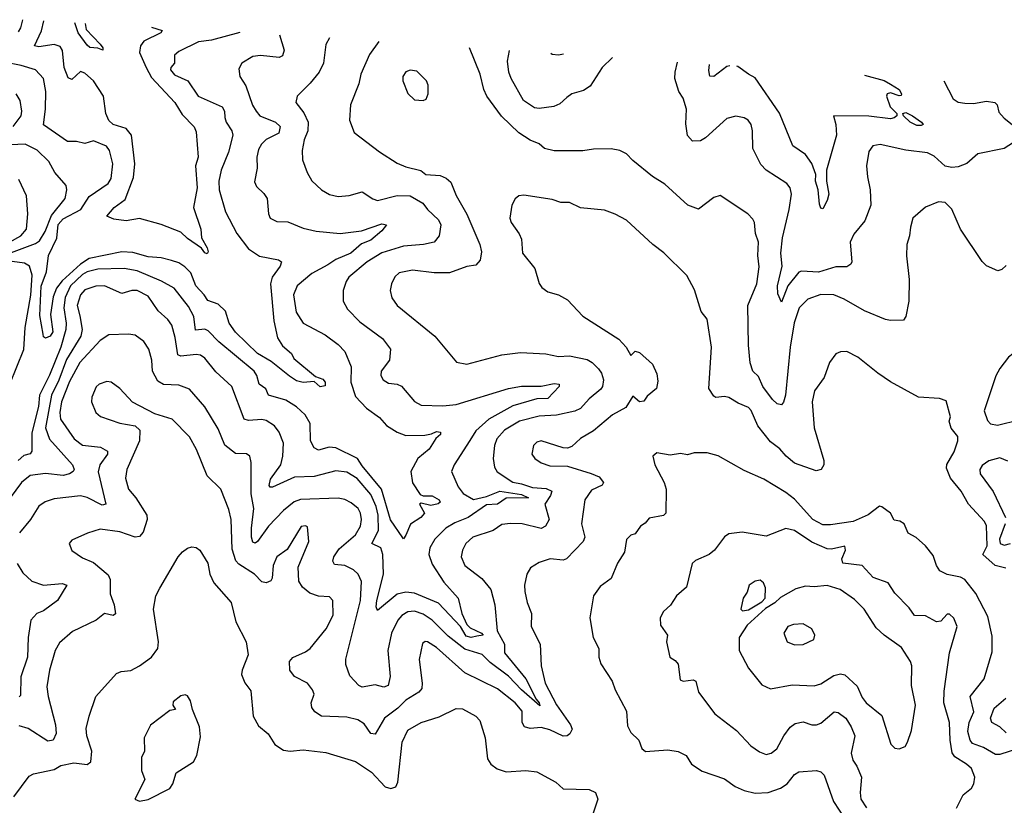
# Model space of a CAD drawing. Extents: x 1245515 to 1420776, y 606314 to 671314.
# Tile 35 of 256: x 1256367 to 1260876, y 667126 to 670725. Entities that reach past the tile are written whole.
import ezdxf

# ---------------------------------------------------------------- set-up
doc = ezdxf.new("R2010")
doc.units = 0

msp = doc.modelspace()

# ---------------------------------------------------------------- linework, layer by layer
at = {"layer": '0CON10XD'}
for points in [[(1256360.9, 670669.1), (1256372.4, 670687.6), (1256380.6, 670724.6)], [(1256969.7, 670689.9), (1257018.8, 670675), (1257013.8, 670665), (1256935, 670625.9), (1256919.3, 670605), (1256915.3, 670575), (1256945.2, 670505), (1256970.6, 670460.6), (1257077.1, 670345), (1257110.5, 670290.5), (1257165, 670233.3), (1257175, 670211.2), (1257184.5, 670095), (1257171.5, 670055), (1257179.2, 669955), (1257161.9, 669865), (1257195.8, 669765), (1257198.8, 669725), (1257225, 669680), (1257229.3, 669660.7), (1257225, 669652), (1257215, 669657.1), (1257198.8, 669678.8), (1257135, 669722.2), (1257105, 669751.4), (1257015, 669786.7), (1256915, 669814), (1256855, 669803.3), (1256798.3, 669811.7), (1256766.2, 669825), (1256800, 669865), (1256849.7, 669900.3), (1256887.8, 670002.2), (1256893.7, 670065), (1256878, 670195), (1256855, 670226.7), (1256795, 670244.2), (1256775, 670262.7), (1256761.9, 670295), (1256750.8, 670375), (1256704.4, 670445), (1256665, 670480), (1256645, 670487.1), (1256605, 670450), (1256588.8, 670458.8), (1256569.6, 670505), (1256563, 670583), (1256551.9, 670601.9), (1256525, 670611.2), (1256455, 670600), (1256434.5, 670604.5), (1256467.1, 670672.9), (1256477.2, 670718.9)], [(1256666.7, 670707.8), (1256670.4, 670680.4), (1256735, 670612), (1256746.9, 670595), (1256746.7, 670585), (1256725, 670594.4), (1256687.6, 670597.6), (1256675, 670608.1), (1256634.7, 670665), (1256618.6, 670710.6)], [(1257375.3, 670665.9), (1257245, 670631.1), (1257185, 670623.4), (1257095, 670579.6), (1257075, 670562), (1257076.1, 670525), (1257058.5, 670505), (1257057.7, 670495), (1257075, 670472.5), (1257136.7, 670445), (1257184.7, 670374.8), (1257293.6, 670325), (1257304.7, 670305), (1257306.5, 670276.5), (1257312.1, 670255), (1257338.9, 670215), (1257342.5, 670195), (1257322.8, 670117.2), (1257289.3, 670035), (1257278.8, 669985), (1257280.3, 669945), (1257308.9, 669845), (1257360.4, 669745), (1257415, 669675.4), (1257465, 669641.2), (1257552.5, 669625), (1257565.5, 669615.5), (1257560, 669595), (1257522.4, 669545), (1257515.7, 669514.3), (1257531.2, 669345), (1257547.8, 669267.8), (1257570.9, 669230.9), (1257611.2, 669195), (1257622.3, 669172.3), (1257720.8, 669090.8), (1257755, 669077.5), (1257766.2, 669065), (1257765, 669048), (1257742.7, 669042.7), (1257715, 669067.5), (1257665, 669062.5), (1257635, 669071.1), (1257601.8, 669091.8), (1257518.7, 669158.7), (1257455, 669196.4), (1257355, 669292.9), (1257326.4, 669335), (1257309.7, 669389.7), (1257275, 669421.3), (1257227.8, 669437.8), (1257212.1, 669465), (1257174, 669505), (1257150.3, 669565), (1257122.5, 669592.5), (1257095, 669610.6), (1257062.3, 669622.3), (1257015, 669634.1), (1256955, 669638.8), (1256885, 669659), (1256835, 669661.6), (1256685, 669630.9), (1256645, 669605.5), (1256560.9, 669529.1), (1256534.5, 669495), (1256520.4, 669455), (1256507.1, 669375), (1256518.9, 669295), (1256505.7, 669275), (1256485, 669265.8), (1256475, 669272.5), (1256474, 669284), (1256459.6, 669369.6), (1256465, 669504), (1256490.1, 669569.9), (1256498.2, 669645), (1256536.8, 669723.2), (1256542.9, 669787.1), (1256565, 669812.7), (1256647, 669855), (1256684.5, 669915.5), (1256772, 669975), (1256785, 669998), (1256793.5, 670065), (1256777.7, 670125), (1256764, 670145), (1256705, 670170), (1256665, 670157.1), (1256626.2, 670166.2), (1256585, 670166.5), (1256475, 670242.5), (1256484.2, 670315), (1256485.9, 670395), (1256476.2, 670455), (1256438.6, 670495), (1256374, 670515), (1256295, 670529.8)], [(1257784.8, 670641.2), (1257768.3, 670611.7), (1257757.5, 670525), (1257738.5, 670485), (1257696.7, 670433.3), (1257637.1, 670375), (1257631.9, 670345), (1257668.3, 670298.3), (1257688.2, 670255), (1257686.2, 670215), (1257670, 670175), (1257660.9, 670125), (1257662.1, 670082.1), (1257683.1, 670025), (1257705, 669987.1), (1257748.6, 669945), (1257785, 669923.6), (1257825, 669914.5), (1257875, 669919.4), (1257935, 669935.7), (1257983.4, 669903.4), (1258005, 669897.1), (1258095, 669918.9), (1258155, 669918.2), (1258213.5, 669883.5), (1258233.6, 669855), (1258285, 669807.5), (1258295.4, 669785), (1258287.5, 669735), (1258265, 669705.6), (1258215.3, 669694.7), (1258125, 669687), (1258025, 669657.3), (1257958.5, 669615), (1257874.6, 669545), (1257861.3, 669525), (1257848.2, 669485), (1257848.8, 669435), (1257868, 669398), (1257925, 669340), (1258027.8, 669265), (1258064.3, 669215), (1258060, 669165), (1258021.4, 669115), (1258020, 669095), (1258030.8, 669075), (1258055, 669059.4), (1258095, 669055.5), (1258115, 669045.6), (1258175, 668975.8), (1258205, 668958.9), (1258305, 668955.4), (1258365, 668961.4), (1258605, 669035.3), (1258665, 669045.8), (1258755, 669046.3), (1258815, 669059), (1258836.9, 669055), (1258836.8, 669045), (1258785, 668989.5), (1258735, 668987.3), (1258625, 668956.4), (1258515, 668895.6), (1258455, 668841.3), (1258427.8, 668797.8), (1258356.4, 668685), (1258344.5, 668655), (1258374.4, 668585), (1258397.9, 668555), (1258445, 668526.9), (1258505, 668540.3), (1258565, 668565.5), (1258665, 668549.4), (1258697.5, 668535), (1258595, 668533.7), (1258555, 668506), (1258505, 668502.1), (1258420.4, 668445), (1258359.6, 668420.4), (1258318.7, 668395), (1258267.6, 668345), (1258244.4, 668305.6), (1258240.5, 668275), (1258255, 668230), (1258308.5, 668148.5), (1258374.2, 668075), (1258391, 668005), (1258415.2, 667955), (1258429.4, 667939.4), (1258482, 667915), (1258490, 667905), (1258460.8, 667900.8), (1258435, 667894.6), (1258411.7, 667901.7), (1258386, 667946), (1258285, 668051.4), (1258175, 668098.3), (1258135, 668102.9), (1258095, 668092.6), (1258005, 668018), (1257999.6, 668035), (1258002.7, 668065), (1258033, 668185), (1258029.8, 668275), (1258020.4, 668305), (1257979.4, 668325), (1258010.5, 668385), (1258007.8, 668455), (1257999.5, 668495), (1257975, 668549.6), (1257912.9, 668622.9), (1257865, 668652.7), (1257815, 668658.4), (1257715, 668632.3), (1257625, 668629.1), (1257525, 668583.9), (1257513.3, 668583.3), (1257508.6, 668591.4), (1257515, 668619.5), (1257562.1, 668685), (1257571.8, 668725), (1257574.6, 668785), (1257555.3, 668835.3), (1257533.8, 668863.8), (1257495, 668888.9), (1257475, 668893.4), (1257415, 668888.4), (1257394.9, 668894.9), (1257338.5, 669045), (1257265, 669111.8), (1257214.5, 669175), (1257195, 669187.3), (1257175, 669190.9), (1257105, 669184.2), (1257090.2, 669190.2), (1257079.4, 669269.4), (1257063.2, 669325), (1257045, 669350.9), (1257000.6, 669390.6), (1256955, 669458.8), (1256905, 669484.6), (1256880, 669485), (1256835, 669470), (1256755, 669505.8), (1256715, 669504.7), (1256665, 669487.3), (1256644.9, 669465.1), (1256629.6, 669415), (1256641.8, 669368.2), (1256652.5, 669305), (1256647.4, 669275), (1256581.7, 669168.3), (1256545.8, 669074.2), (1256511.7, 669005), (1256484.2, 668855), (1256503.7, 668803.7), (1256608.9, 668685), (1256615.6, 668665), (1256610.8, 668655), (1256594.3, 668645), (1256565, 668637.3), (1256485, 668646.7), (1256415, 668636.8), (1256375.4, 668605), (1256323.6, 668535)], [(1257556.1, 670655.3), (1257577.8, 670585), (1257570.9, 670559.1), (1257555, 670551.5), (1257469.1, 670560.9), (1257435, 670556.4), (1257384, 670525), (1257369.5, 670499.5), (1257374.4, 670465), (1257401.7, 670421.7), (1257433.4, 670333.4), (1257450, 670305), (1257466.7, 670285), (1257538.6, 670255), (1257560, 670235), (1257553.3, 670205), (1257495, 670176.2), (1257474.5, 670155), (1257460.5, 670129.5), (1257452.4, 670095), (1257453.8, 670045), (1257442.6, 669982.6), (1257451.1, 669961.1), (1257485, 669928.6), (1257499.4, 669905), (1257505.6, 669835), (1257514.2, 669815), (1257545, 669800), (1257595, 669798.1), (1257665, 669769.6), (1257725, 669756), (1257835, 669744.8), (1257932.5, 669757.5), (1258025, 669790), (1258046.2, 669785), (1258025, 669757.1), (1257975.4, 669715), (1257932.3, 669697.7), (1257883.8, 669655), (1257815, 669626.2), (1257778, 669602), (1257705, 669562), (1257637.5, 669505), (1257621.2, 669465), (1257633.3, 669385), (1257665, 669334.4), (1257765, 669280.5), (1257825, 669236.4), (1257855.5, 669205), (1257884.6, 669135), (1257883.7, 669065), (1257905, 668999.4), (1257955, 668944.6), (1258015, 668903.1), (1258046.6, 668866.6), (1258095.3, 668835.3), (1258135, 668820.8), (1258221.9, 668821.9), (1258253, 668827), (1258275, 668837.8), (1258294.2, 668835), (1258294.4, 668825), (1258272.9, 668807.1), (1258242.1, 668757.9), (1258190, 668715), (1258157.3, 668655), (1258165, 668604), (1258200, 668550), (1258214.2, 668544.2), (1258255, 668543.4), (1258287.5, 668525), (1258292.5, 668515), (1258283, 668507), (1258250, 668500), (1258205, 668510), (1258197.5, 668505), (1258221.2, 668465), (1258204.2, 668445), (1258156.4, 668413.6), (1258135, 668364.2), (1258125, 668347.5), (1258120.7, 668350.7), (1258065, 668433.3), (1258024.2, 668575), (1257935, 668681.3), (1257913.6, 668715), (1257815, 668764.3), (1257783.5, 668766.5), (1257735, 668753.5), (1257715, 668762.9), (1257697.9, 668795), (1257697.1, 668875), (1257674.6, 668915), (1257635, 668951.8), (1257585, 668982.6), (1257505.6, 669005), (1257494, 669034), (1257463.9, 669055), (1257452.7, 669095), (1257440, 669115), (1257279, 669249), (1257229.9, 669299.9), (1257215, 669306.9), (1257172.5, 669302.5), (1257164.7, 669365), (1257140.2, 669410.2), (1257073.5, 669495), (1257016.7, 669526.7), (1256904.3, 669574.3), (1256845, 669584.8), (1256725, 669581.6), (1256675, 669569.9), (1256655, 669558.2), (1256600, 669505), (1256575, 669451.8), (1256568.6, 669405), (1256580, 669335), (1256577.5, 669305), (1256555.7, 669225), (1256503.6, 669096.4), (1256456.8, 669005), (1256453.1, 668953.1), (1256422, 668832), (1256421.7, 668748.3), (1256414.6, 668735.4), (1256385, 668728.1), (1256360.3, 668705)], [(1258012, 670625.4), (1257969.1, 670565), (1257929.1, 670475), (1257919.5, 670430.5), (1257881.1, 670335), (1257877.1, 670265), (1257897.9, 670207.9), (1258015, 670118.8), (1258095, 670068), (1258135, 670050), (1258203.9, 670033.9), (1258226.2, 670016.2), (1258291.7, 670011.7), (1258319.5, 669999.5), (1258340.8, 669980.8), (1258365, 669918.8), (1258413.8, 669833.8), (1258473.8, 669695), (1258480.9, 669660.9), (1258476.1, 669623.9), (1258455, 669600.5), (1258415, 669593.5), (1258335, 669565.5), (1258265, 669564.5), (1258165, 669577.8), (1258105, 669565.4), (1258085, 669547.1), (1258069.6, 669515), (1258063.6, 669485), (1258071.1, 669451.1), (1258095.8, 669415), (1258268.6, 669275), (1258366.4, 669156.4), (1258415, 669146.7), (1258575, 669189.4), (1258660.3, 669199.7), (1258775.9, 669194.1), (1258835, 669182.3), (1258885, 669185.4), (1258965, 669168.4), (1258987.9, 669155), (1259016.9, 669125), (1259030.8, 669105), (1259040.4, 669075), (1259036.2, 669045), (1259028.2, 669031.8), (1258975, 668987.8), (1258935, 668943.2), (1258908.5, 668931.5), (1258825, 668912.7), (1258745, 668908.6), (1258655, 668885.2), (1258586.4, 668845), (1258551.5, 668805), (1258540.9, 668775), (1258534.6, 668715), (1258540.4, 668675), (1258553.1, 668653.1), (1258625, 668605.8), (1258665, 668599.4), (1258715, 668581.8), (1258777.1, 668577.1), (1258803.2, 668565), (1258798.1, 668545), (1258771.5, 668505), (1258790.9, 668435), (1258775.3, 668404.7), (1258755, 668394.5), (1258667.5, 668415), (1258615, 668417.5), (1258575, 668412.1), (1258535, 668385.4), (1258442.5, 668355), (1258409.5, 668325), (1258394.4, 668295), (1258388.5, 668265), (1258405.5, 668225), (1258483.5, 668165), (1258524, 668114), (1258543.3, 668045), (1258553.7, 667925), (1258587.2, 667865), (1258587.1, 667825), (1258685, 667705.2), (1258732.1, 667612.1), (1258746.2, 667595), (1258748.3, 667581.7), (1258664.9, 667655), (1258605, 667718), (1258520.7, 667780.7), (1258485, 667816.7), (1258405, 667841.2), (1258328.3, 667901.7), (1258255, 667974.8), (1258215, 668001.6), (1258175, 668015.7), (1258145, 668012.1), (1258116.2, 667995), (1258097.8, 667975), (1258069.7, 667915), (1258053.4, 667835), (1258063.1, 667716.9), (1258054, 667675), (1258035, 667666.9), (1257995, 667678.7), (1257935, 667667.5), (1257919.2, 667675), (1257879.1, 667719.1), (1257860.6, 667770.6), (1257860, 667795), (1257927.7, 668065), (1257931.9, 668151.9), (1257916.4, 668185), (1257895, 668205.5), (1257855, 668224), (1257808.8, 668228.8), (1257800.6, 668245), (1257805.2, 668265), (1257829.5, 668300.5), (1257905.3, 668365), (1257926.8, 668405), (1257932.8, 668435), (1257928.2, 668465), (1257916.6, 668485), (1257885, 668512.2), (1257855, 668527.5), (1257825, 668533.2), (1257652.4, 668527.6), (1257623.7, 668516.3), (1257575, 668476.5), (1257505.8, 668405), (1257455, 668334.5), (1257445, 668327.5), (1257435, 668331.4), (1257428.1, 668355), (1257428.4, 668395), (1257439.1, 668485), (1257426.6, 668553.4), (1257426.7, 668696.7), (1257421.2, 668725), (1257405, 668735.8), (1257355, 668738.1), (1257305.7, 668775.7), (1257275, 668850.6), (1257215, 668951.1), (1257145, 669032.2), (1257095, 669050), (1257025, 669053.8), (1256999.4, 669069.4), (1256974.3, 669114.3), (1256972.2, 669165), (1256957.9, 669215), (1256935, 669251.4), (1256895, 669279.4), (1256864.4, 669284.4), (1256775, 669281.1), (1256735, 669254.6), (1256642.8, 669155), (1256595, 669067.8), (1256558.1, 668975), (1256551.1, 668925), (1256554.2, 668895), (1256615.4, 668805), (1256655, 668775.3), (1256736.5, 668766.5), (1256768.8, 668748.8), (1256768.8, 668735), (1256734.1, 668685), (1256726.4, 668653.6), (1256761.5, 668505), (1256745, 668501), (1256675, 668536.4), (1256645, 668543.1), (1256525, 668530.4), (1256484, 668516), (1256454.1, 668495.9), (1256416.4, 668435), (1256366, 668374)], [(1260885, 669598.8), (1260865, 669580), (1260845.8, 669574.2), (1260795, 669597.5), (1260775, 669617.5), (1260674.7, 669764.7), (1260635, 669857.5), (1260605, 669887.5), (1260575, 669890), (1260515, 669866.2), (1260456.9, 669815), (1260446.5, 669775), (1260442.5, 669735), (1260430, 669695), (1260427.3, 669642.7), (1260440.4, 669535), (1260438.2, 669435), (1260425.6, 669365), (1260415, 669348.8), (1260355, 669346.5), (1260331.9, 669351.9), (1260235, 669391.5), (1260141.9, 669445), (1260095, 669463.9), (1260035.4, 669465.4), (1259976.9, 669445), (1259936.5, 669405), (1259913.7, 669336.3), (1259895.3, 669225), (1259873.6, 669005), (1259865, 668973.3), (1259855, 668960.8), (1259835, 668965.8), (1259814.4, 668985), (1259770.5, 669045), (1259749.8, 669089.8), (1259724.5, 669115), (1259712.2, 669152.2), (1259705, 669233.3), (1259701.3, 669415), (1259743.3, 669515), (1259753.4, 669593.4), (1259747.2, 669645), (1259750.4, 669705), (1259736.9, 669745), (1259731.4, 669795), (1259725, 669811.2), (1259701.2, 669835), (1259575, 669920), (1259545, 669910), (1259475, 669857.5), (1259426, 669875), (1259321.9, 669971.9), (1259265, 670005.8), (1259175, 670079.2), (1259145, 670110.8), (1259115, 670125.8), (1259075, 670132.5), (1258995, 670132.2), (1258945, 670124.4), (1258815, 670123.5), (1258770, 670135), (1258745, 670156.7), (1258705, 670172.5), (1258653, 670207), (1258572.8, 670282.8), (1258506.8, 670375), (1258492.9, 670405), (1258475.5, 670475), (1258427.1, 670596.4)], [(1259082.2, 670550.8), (1259034.6, 670505.4), (1258979.5, 670420.5), (1258949.4, 670400.6), (1258894.6, 670385.4), (1258871.8, 670368.2), (1258840.6, 670339.4), (1258813, 670327), (1258745, 670317.1), (1258725, 670321.2), (1258673.5, 670355), (1258617.5, 670455), (1258606.8, 670485), (1258600.8, 670535), (1258610, 670583.7)], [(1258857.7, 670566.4), (1258835, 670562.7), (1258805, 670565.7), (1258799.7, 670570.5)], [(1258215, 670353.8), (1258228.8, 670361.2), (1258238, 670385), (1258238.1, 670425), (1258230, 670445), (1258185, 670488.6), (1258155, 670493.8), (1258135, 670486.2), (1258121.4, 670465), (1258120.8, 670445), (1258145, 670386.7), (1258175, 670358), (1258215, 670353.8)], [(1260965, 670193.3), (1260875.7, 670135), (1260755, 670109.5), (1260705, 670066.5), (1260665, 670050.4), (1260635, 670048.2), (1260605, 670054.3), (1260555, 670099.4), (1260524.1, 670114.1), (1260425, 670127.5), (1260307.7, 670152.3), (1260273.8, 670146.2), (1260255, 670121.2), (1260245.4, 670055), (1260248.8, 670005), (1260261.8, 669945), (1260264.5, 669875), (1260237.1, 669802.9), (1260187.3, 669742.7), (1260170, 669705), (1260177.5, 669615), (1260173.8, 669605), (1260155, 669592.9), (1260105, 669593.3), (1260025, 669567.7), (1259946.5, 669573.5), (1259935, 669568.9), (1259883.8, 669506.2), (1259855, 669431.4), (1259839.2, 669469.2), (1259837.3, 669505), (1259859.1, 669595), (1259852.8, 669655), (1259860.3, 669725), (1259890.9, 669855), (1259901.1, 669925), (1259895, 669954), (1259879.4, 669975), (1259784.8, 670034.8), (1259761.1, 670061.1), (1259723.9, 670135), (1259723.3, 670215), (1259716.4, 670245), (1259702.5, 670265), (1259685, 670275.6), (1259647, 670283), (1259605, 670271.4), (1259506.9, 670183.1), (1259485, 670170), (1259448, 670168), (1259424.4, 670194.4), (1259417.2, 670247.2), (1259421.1, 670315), (1259404.5, 670364.5), (1259385.6, 670395), (1259367.8, 670455), (1259368.5, 670485), (1259379.7, 670530)], [(1259618.2, 670513.4), (1259605, 670509.5), (1259545, 670464.6), (1259526.6, 670466.6), (1259522.4, 670492.4), (1259525.8, 670519.9)], [(1260235, 670470.4), (1260325, 670445.7), (1260355, 670428.9), (1260394.2, 670405), (1260405.6, 670385), (1260403.3, 670376.7), (1260395, 670376), (1260355, 670389.4), (1260340, 670385), (1260336.2, 670375), (1260353.3, 670325), (1260383.1, 670295), (1260383.1, 670285), (1260372, 670275), (1260355, 670271.1), (1260255, 670282.1), (1260093.8, 670285), (1260104.5, 670244.5), (1260107.3, 670195), (1260061.9, 670035), (1260061.8, 669985), (1260072.4, 669925), (1260065, 669895.8), (1260045, 669858.6), (1260035, 669861.4), (1260029.6, 669879.6), (1260023.9, 669945), (1260011.9, 669985), (1260013.4, 670015), (1259995.2, 670065.2), (1259965, 670106.9), (1259907, 670147), (1259846.4, 670296.4), (1259735, 670458), (1259704.3, 670475.7), (1259655, 670510.9), (1259651.3, 670511.1)], [(1260598.4, 670444.5), (1260641.5, 670361.5), (1260665, 670346.9), (1260695, 670342.2), (1260735, 670341.1), (1260795, 670351.1), (1260833.3, 670345), (1260842.5, 670335), (1260851.5, 670301.5), (1260875, 670274), (1260912.5, 670245)], [(1256336.2, 670235), (1256372.8, 670285), (1256376.9, 670305), (1256368.4, 670355), (1256351.1, 670385)], [(1260475, 670240), (1260445, 670254.6), (1260414, 670285), (1260411.2, 670295), (1260425, 670300), (1260455, 670283.6), (1260496.5, 670255), (1260504.2, 670245), (1260495, 670240.4), (1260475, 670240)], [(1256293.1, 669645), (1256439.8, 669700.2), (1256458, 669712), (1256484, 669755), (1256512, 669828), (1256574.5, 669905), (1256582.9, 669945), (1256579.5, 669965), (1256526.9, 670025), (1256500, 670075), (1256447.1, 670127.1), (1256391.2, 670155), (1256325, 670152)], [(1256319.3, 669705), (1256372.4, 669735), (1256397.1, 669765), (1256404.6, 669835), (1256397.2, 669917.2), (1256362.2, 669992.2)], [(1260882.9, 668212.9), (1260834.7, 668224.7), (1260777.5, 668275), (1260798.2, 668315), (1260795, 668406.9), (1260785, 668426.8), (1260712.3, 668505), (1260677.9, 668565), (1260629.4, 668625), (1260610.8, 668670.8), (1260612.1, 668687.9), (1260646, 668745), (1260662.5, 668795), (1260662.5, 668815), (1260633, 668853), (1260623.3, 668885), (1260630, 668905), (1260609.3, 668979.3), (1260579.5, 668989.5), (1260483.3, 668995), (1260355, 669066), (1260296, 669105), (1260205, 669179.4), (1260155, 669204.3), (1260125, 669204), (1260105, 669193.8), (1260076, 669155), (1260051.4, 669085), (1260007.3, 669025), (1259995.4, 668975), (1260005.9, 668855), (1260049.4, 668705), (1260048.8, 668685), (1260036.7, 668665), (1260015, 668657.5), (1259915, 668693.8), (1259876.9, 668725), (1259848.3, 668758.3), (1259805, 668791.1), (1259747.5, 668865), (1259717.1, 668935), (1259705, 668948.5), (1259657.6, 668967.6), (1259615, 668993.5), (1259595, 668998.5), (1259555, 668994.6), (1259545, 668999.5), (1259522.7, 669035), (1259535.5, 669225), (1259515, 669352.5), (1259487.3, 669387.3), (1259457.3, 669487.3), (1259422.3, 669552.3), (1259316.6, 669656.6), (1259266.2, 669695), (1259145, 669806.2), (1259094.3, 669834.3), (1259045, 669852.9), (1258935, 669862.2), (1258885, 669886.7), (1258845, 669887.8), (1258805, 669901.8), (1258675, 669920.8), (1258652.1, 669917.9), (1258635.7, 669904.3), (1258620, 669875), (1258611.4, 669815), (1258617.5, 669795), (1258654.4, 669744.4), (1258665, 669720), (1258668.9, 669655), (1258725.5, 669585.5), (1258745.8, 669515.8), (1258758, 669498), (1258785, 669478.8), (1258835, 669463.8), (1258875, 669442), (1258946.2, 669366.2), (1259111.2, 669261.2), (1259144.1, 669224.1), (1259165, 669186.7), (1259185, 669206), (1259205, 669200.8), (1259265, 669146.2), (1259285, 669102.5), (1259289.1, 669069.1), (1259282.7, 669035), (1259240.4, 668999.6), (1259225, 668977.1), (1259205, 668974.3), (1259175, 669000), (1259142.2, 668947.8), (1259081.8, 668915), (1258995, 668840.9), (1258935, 668807.1), (1258895, 668769.2), (1258875, 668762.5), (1258855.8, 668764.2), (1258755, 668795.4), (1258735, 668790), (1258719.4, 668775), (1258712.2, 668735), (1258725.7, 668715), (1258754.2, 668695), (1258795, 668681.2), (1258875, 668679.2), (1258984.6, 668645.4), (1259020.3, 668630.3), (1259040, 668605), (1259035, 668593.3), (1258985, 668570), (1258955.5, 668525), (1258940, 668415), (1258955.6, 668355), (1258947.5, 668335), (1258870.8, 668255), (1258855, 668249.6), (1258795.9, 668255.9), (1258745, 668238.1), (1258705.7, 668214.3), (1258689.2, 668185), (1258678.9, 668135), (1258679.4, 668105), (1258690, 668055), (1258710, 668005), (1258708.6, 667945), (1258750, 667865), (1258754.5, 667765.5), (1258773.8, 667685), (1258825, 667587.1), (1258888.5, 667495), (1258896.7, 667475), (1258886.6, 667453.4), (1258873.8, 667445), (1258855, 667443.3), (1258795, 667472), (1258755, 667482.9), (1258705, 667478.4), (1258678.1, 667485), (1258667.7, 667505), (1258668.1, 667558.1), (1258635.5, 667595), (1258555, 667660), (1258405, 667732.7), (1258275, 667849.6), (1258235, 667875.6), (1258223.5, 667876.5), (1258212, 667868), (1258195.4, 667794.6), (1258210, 667685), (1258208.1, 667661.9), (1258195, 667644.4), (1258135, 667607.8), (1258099, 667571), (1258037.9, 667525), (1257995, 667452.2), (1257975, 667454.5), (1257945, 667498.8), (1257915, 667517.9), (1257865, 667529.6), (1257749.2, 667535), (1257718.9, 667555), (1257704.4, 667575), (1257701.1, 667595), (1257715.7, 667635), (1257708.1, 667655), (1257685, 667685.6), (1257625, 667715.6), (1257604.4, 667745), (1257601.9, 667785), (1257617.3, 667802.7), (1257675, 667828.8), (1257696.9, 667845), (1257770.5, 667935), (1257802.2, 667997.8), (1257800.8, 668065), (1257785, 668081.2), (1257735.7, 668084.3), (1257695, 668097.8), (1257662, 668125), (1257645, 668152.5), (1257642.4, 668217.6), (1257690.8, 668335), (1257685, 668402.5), (1257675, 668407.1), (1257655, 668403.3), (1257591.7, 668298.3), (1257545, 668264.2), (1257527.9, 668225), (1257522.7, 668167.3), (1257516.3, 668153.7), (1257495, 668145.5), (1257475, 668150.5), (1257442.5, 668185), (1257370.3, 668230.3), (1257356.3, 668246.3), (1257339.1, 668299.1), (1257335.7, 668435), (1257325, 668481.4), (1257287.5, 668575), (1257225.9, 668635.9), (1257176.4, 668756.4), (1257144.1, 668814.1), (1257065, 668894.5), (1256985, 668918.6), (1256883, 668973), (1256825, 669036), (1256785, 669064.2), (1256765, 669067.1), (1256730, 669055), (1256717, 669043), (1256696.9, 668995), (1256695.7, 668975), (1256715.6, 668925.6), (1256736.8, 668906.8), (1256825, 668876.9), (1256895, 668864), (1256917.1, 668845), (1256915.5, 668795), (1256857.3, 668665), (1256851.2, 668625), (1256865.5, 668575), (1256898.5, 668535), (1256949.4, 668455), (1256950.5, 668435), (1256932.4, 668377.6), (1256915, 668356.9), (1256896.2, 668353.8), (1256825, 668378.9), (1256735, 668391.8), (1256676.8, 668373.2), (1256605, 668340), (1256593.3, 668325), (1256605, 668293.3), (1256655, 668260), (1256705, 668238.1), (1256771.2, 668181.2), (1256780.5, 668160.5), (1256780.7, 668095), (1256798.7, 668045), (1256805, 668003.8), (1256795, 667995.8), (1256755, 668004.3), (1256716.2, 667975), (1256608, 667922), (1256549.1, 667870.9), (1256529.4, 667835), (1256502.5, 667745), (1256490.8, 667669.2), (1256496.7, 667625), (1256530.3, 667495), (1256533.3, 667455), (1256520.6, 667425), (1256495, 667419.6), (1256405, 667478.2), (1256365, 667490.4)], [(1256321.2, 669055), (1256385, 669214.4), (1256391.6, 669315), (1256417.5, 669462.5), (1256424.5, 669554.5), (1256411.4, 669595), (1256389, 669609), (1256274.7, 669625.3)], [(1260845, 668867.1), (1260875, 668874.4), (1260914, 668884), (1261055, 668875.6), (1261080, 668885), (1261112.9, 668915), (1261201.9, 669035), (1261283.3, 669115), (1261286.7, 669136.7), (1261165.9, 669185.9), (1261148.8, 669205), (1261125, 669250), (1261093.3, 669275), (1261085, 669296.2), (1261065, 669300.6), (1260975, 669218.5), (1260915.5, 669194.5), (1260895, 669178.6), (1260855, 669127.5), (1260836.9, 669093.1), (1260783.8, 668933.8), (1260798.5, 668888.5), (1260813.3, 668873.3), (1260845, 668867.1)], [(1260945, 667387.8), (1260855, 667359.3), (1260835, 667358.5), (1260781, 667391), (1260730.1, 667410.1), (1260719.1, 667425), (1260709.5, 667465), (1260714.8, 667505), (1260737, 667555), (1260720, 667625), (1260784.3, 667705), (1260821.1, 667828.9), (1260820.9, 667900.9), (1260801.1, 667991.1), (1260745, 668095.8), (1260695, 668161.1), (1260675, 668171.2), (1260615, 668183.9), (1260580.8, 668200.8), (1260565.4, 668225), (1260550.3, 668270.3), (1260514.3, 668315), (1260472.2, 668352.2), (1260435, 668372.5), (1260416.7, 668415), (1260397.6, 668427.6), (1260372.2, 668432.2), (1260354.2, 668465), (1260315, 668494), (1260304.1, 668495.9), (1260252.8, 668457.2), (1260183.1, 668426.9), (1260079.2, 668410.8), (1260045, 668411.4), (1259998.5, 668435), (1259915, 668528.1), (1259875, 668559.4), (1259775, 668620), (1259685, 668659.4), (1259565, 668726.7), (1259515, 668741.4), (1259455, 668740.8), (1259425, 668732), (1259392.3, 668737.7), (1259345, 668729.5), (1259285, 668741.2), (1259266.7, 668725), (1259276, 668685), (1259318.1, 668605), (1259326.9, 668575), (1259325.8, 668465), (1259315, 668454.3), (1259249.3, 668440.7), (1259231.5, 668418.5), (1259209.4, 668405), (1259185, 668370), (1259165, 668363.3), (1259145, 668343.3), (1259136.4, 668285), (1259104.4, 668235), (1259075.5, 668164.5), (1259025, 668128), (1258994.2, 668085), (1258978, 667985), (1258993.1, 667895), (1259018.6, 667845), (1259019.2, 667805), (1259027.5, 667775), (1259080.8, 667695), (1259094, 667655), (1259145, 667556.7), (1259150.6, 667490.6), (1259165, 667460), (1259202.5, 667425), (1259216.4, 667386.4), (1259232.7, 667372.7), (1259335, 667380.4), (1259382.8, 667372.8), (1259418.8, 667355), (1259442.9, 667315), (1259492.6, 667282.6), (1259595, 667248.1), (1259643, 667213), (1259683.9, 667193.9), (1259735, 667181.5), (1259795, 667184.7), (1259850.8, 667205), (1259881.5, 667225), (1259915, 667266.9), (1259935, 667280), (1260016, 667286), (1260035, 667280), (1260050.8, 667265), (1260094.4, 667144.4), (1260146.2, 667065)], [(1260892.5, 668702.5), (1260855, 668717.3), (1260805, 668704.1), (1260775, 668682.5), (1260763.9, 668665), (1260765.2, 668645), (1260825, 668563.1), (1260880.7, 668445)], [(1260879.6, 668415), (1260853.5, 668345), (1260857.2, 668325), (1260875, 668318.1), (1260905, 668324.8)], [(1260657, 667113), (1260687.5, 667175), (1260725.3, 667204.7), (1260736.9, 667225), (1260740.9, 667255), (1260725, 667294.3), (1260703.3, 667315), (1260648.7, 667348.7), (1260637, 667367), (1260627.4, 667425), (1260625.7, 667505.7), (1260598.8, 667595), (1260600.2, 667649.8), (1260624.3, 667825), (1260660.8, 667945), (1260645, 667984), (1260625, 668002), (1260615, 668001.2), (1260585, 667970), (1260565, 667966), (1260515, 667994.3), (1260465, 667996), (1260440.5, 668030.5), (1260375, 668097.5), (1260344.2, 668145), (1260275, 668170.3), (1260225, 668225.3), (1260137.1, 668235), (1260131.2, 668255), (1260148.8, 668295), (1260145, 668312.5), (1260085, 668299), (1260065, 668301.4), (1259995, 668331.2), (1259915, 668385.2), (1259875, 668394.2), (1259785, 668359.5), (1259675, 668377.8), (1259615, 668369.2), (1259595, 668356.2), (1259548.1, 668295), (1259525, 668274.4), (1259461.7, 668248.3), (1259445.9, 668234.1), (1259421.2, 668125), (1259375, 668085.8), (1259346.9, 668043.1), (1259315, 668013.3), (1259299.2, 667985), (1259300.9, 667950.9), (1259333.8, 667905), (1259328.6, 667875), (1259344, 667805), (1259369.1, 667789.1), (1259382.1, 667772.1), (1259391.1, 667701.1), (1259405, 667694.5), (1259450.8, 667700.8), (1259463.8, 667695), (1259476, 667645), (1259550, 667545), (1259648.7, 667468.7), (1259715, 667399.4), (1259755, 667370.6), (1259785, 667359.4), (1259808.8, 667365), (1259834.2, 667385), (1259865.5, 667445), (1259895, 667483.5), (1259918.3, 667501.7), (1259955, 667509.1), (1259995, 667494.5), (1260015.4, 667494.6), (1260035, 667502.2), (1260096.2, 667553.8), (1260115, 667551.8), (1260149.6, 667525), (1260175, 667486.4), (1260191.8, 667445), (1260174.8, 667365), (1260182.7, 667332.7), (1260201.1, 667305), (1260221.3, 667255), (1260215.3, 667184.7), (1260219.6, 667155), (1260244.4, 667114.4)], [(1256339.2, 667165), (1256410, 667260), (1256430.3, 667269.7), (1256525, 667290.8), (1256555, 667309.2), (1256615, 667320.4), (1256675, 667313.1), (1256692.9, 667325), (1256697.1, 667375), (1256674.6, 667445), (1256671.7, 667478.3), (1256684.3, 667535), (1256715.6, 667624.4), (1256810.5, 667729.5), (1256831.3, 667738.7), (1256875, 667744.3), (1256915, 667765.7), (1256970, 667805), (1257000, 667845), (1257002.5, 667875), (1256978.8, 668025), (1256990.9, 668085), (1257008.8, 668121.2), (1257092.9, 668265), (1257112.4, 668287.6), (1257135, 668304.2), (1257155, 668310), (1257175, 668307.1), (1257192, 668295), (1257227.8, 668235), (1257236.9, 668185), (1257255.6, 668145), (1257334.4, 668055), (1257357.2, 667967.2), (1257404.5, 667874.5), (1257413.6, 667815), (1257385.6, 667745), (1257383.1, 667725), (1257397.2, 667687.2), (1257425, 667650), (1257436, 667535), (1257459.7, 667489.7), (1257505, 667454), (1257534.6, 667404.6), (1257575, 667378.9), (1257605, 667374.5), (1257665, 667379.6), (1257768.1, 667368.1), (1257905, 667326.5), (1257977.7, 667277.7), (1258041, 667211), (1258066.2, 667203.8), (1258088.9, 667211.1), (1258098.3, 667231.7), (1258117.7, 667415), (1258145, 667470), (1258205, 667505.4), (1258288.2, 667531.8), (1258365, 667570), (1258395, 667567.7), (1258455, 667534.4), (1258474.4, 667515), (1258498.5, 667435), (1258509.4, 667339.4), (1258524.7, 667314.7), (1258553.3, 667293.3), (1258595, 667279.5), (1258685, 667285.6), (1258735, 667280), (1258822.1, 667232.1), (1258855, 667201.4), (1258975, 667199.2), (1259004.2, 667184.2), (1259014.1, 667154.1), (1258991.5, 667085)], [(1256355, 668234.4), (1256381.5, 668191.5), (1256422.3, 668152.3), (1256475, 668134.3), (1256561.7, 668141.7), (1256582, 668135), (1256540.5, 668065), (1256475, 668017.7), (1256444.4, 668005), (1256418.2, 667975), (1256405.3, 667895), (1256401.9, 667805), (1256372.2, 667715), (1256370.6, 667629.4), (1256365, 667622.7)], [(1259677, 668017), (1259705, 668022), (1259765, 668058), (1259780, 668075), (1259782.3, 668122.3), (1259773.3, 668145), (1259757.5, 668157.5), (1259735, 668152.5), (1259708, 668135), (1259697.9, 668102.1), (1259680.6, 668075), (1259670, 668025), (1259677, 668017)], [(1260395, 667384.3), (1260421.2, 667395), (1260432.2, 667415), (1260450.6, 667469.4), (1260469.7, 667585), (1260451.1, 667675), (1260451.8, 667765), (1260446.8, 667785), (1260405, 667848.9), (1260325, 667905.5), (1260288.6, 667938.6), (1260234.4, 668025), (1260189.4, 668069.4), (1260124.3, 668115), (1260065, 668132.9), (1260005, 668127.1), (1259965, 668130), (1259921.9, 668118.1), (1259851.2, 668078.8), (1259825, 668054.1), (1259781.9, 668028.1), (1259699, 667951), (1259661.2, 667895), (1259661.8, 667835), (1259704.7, 667754.7), (1259765, 667678.6), (1259805, 667659.4), (1259905, 667678.8), (1260005, 667674), (1260035, 667683.1), (1260095, 667720.7), (1260125, 667728), (1260145, 667724.6), (1260202.6, 667672.6), (1260225, 667620), (1260243.1, 667595), (1260315, 667537.5), (1260355.8, 667405.8), (1260375, 667387.5), (1260395, 667384.3)], [(1259915, 667860.8), (1259955, 667862.5), (1260003.6, 667886.4), (1260008.8, 667905), (1259993.8, 667935), (1259955, 667957.1), (1259910, 667955), (1259883.8, 667945), (1259866, 667915), (1259881.2, 667875), (1259915, 667860.8)], [(1256915, 667145.8), (1256955, 667153.1), (1257055, 667203.8), (1257068, 667225), (1257083.3, 667275), (1257163.3, 667325), (1257178.6, 667355), (1257195, 667440), (1257190, 667485), (1257157.5, 667565), (1257148.8, 667605), (1257135, 667627.5), (1257125, 667632.5), (1257105, 667627.5), (1257069.3, 667600.7), (1257067.5, 667585), (1257080, 667565), (1257055, 667561.2), (1256965, 667493.3), (1256936, 667435), (1256938.8, 667375), (1256924.1, 667345.9), (1256923.9, 667286.1), (1256940, 667245), (1256893.8, 667155), (1256915, 667145.8)], [(1260885, 667458.2), (1260855, 667486.1), (1260819.4, 667505), (1260812.8, 667525), (1260829.1, 667570.9), (1260882.8, 667617.2)]]:
    msp.add_lwpolyline(points, dxfattribs=at)

doc.saveas('drawing.dxf')
